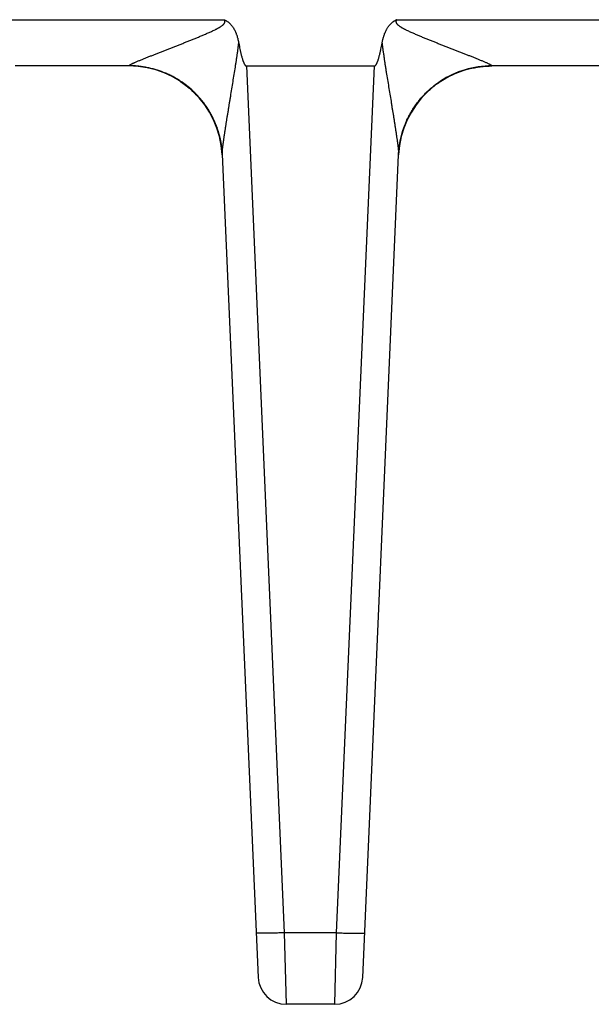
# Model space of a CAD drawing. Header units: inches. Extents: x 0 to 34, y 0 to 22.
# Tile 185 of 224: x 18.7 to 19.3, y 9 to 10.1. Entities that reach past the tile are written whole.
import ezdxf

# ---------------------------------------------------------------- set-up
doc = ezdxf.new("R2010")
doc.units = ezdxf.units.IN
doc.header["$LTSCALE"] = 1.87
doc.header["$MEASUREMENT"] = 0
doc.layers.get('0').update_dxf_attribs({"linetype": 'CONTINUOUS'})

msp = doc.modelspace()

# ---------------------------------------------------------------- linework, layer by layer
at = {"color": 7, "linetype": 'CONTINUOUS'}
for p, q in [((18.5874, 10.094), (18.9131, 10.094)), ((19.0978, 10.094), (19.4235, 10.094)), ((18.8112, 10.0445), (18.6893, 10.0445)), ((18.8112, 10.0445), (18.8112, 10.0447)), ((18.9369, 10.0445), (19.074, 10.0445)), ((18.9369, 10.0445), (18.9774, 9.1172)), ((19.0335, 9.1172), (19.074, 10.0445)), ((19.1967, 10.0444), (19.1997, 10.0445)), ((19.1997, 10.0447), (19.1997, 10.0445)), ((19.3216, 10.0445), (19.1997, 10.0445)), ((18.8661, 10.028), (18.8669, 10.0275)), ((18.8952, 9.9988), (18.896, 9.9974)), ((18.8958, 9.9977), (18.8967, 9.9964)), ((18.8965, 9.9967), (18.8972, 9.9955)), ((19.1141, 9.9961), (19.1144, 9.9968)), ((19.1144, 9.9968), (19.1149, 9.9975)), ((19.1148, 9.9973), (19.1153, 9.9982)), ((19.1152, 9.9979), (19.1157, 9.9987)), ((18.8971, 9.9957), (18.8978, 9.9945)), ((18.8977, 9.9946), (18.8983, 9.9936)), ((18.8983, 9.9936), (18.8989, 9.9926)), ((18.8989, 9.9926), (18.8994, 9.9916)), ((18.8994, 9.9917), (18.8999, 9.9906)), ((18.8998, 9.9908), (18.9004, 9.9896)), ((18.9003, 9.9899), (18.9009, 9.9887)), ((18.9018, 9.9868), (18.9024, 9.9855)), ((19.1085, 9.9856), (19.1088, 9.9861)), ((19.1087, 9.9861), (19.109, 9.9867)), ((19.109, 9.9866), (19.1093, 9.9872)), ((19.1092, 9.9871), (19.1095, 9.9878)), ((19.1094, 9.9876), (19.1098, 9.9883)), ((19.1097, 9.9881), (19.1101, 9.9888)), ((19.1099, 9.9886), (19.1103, 9.9894)), ((19.1102, 9.9891), (19.1106, 9.9899)), ((19.1104, 9.9896), (19.1109, 9.9905)), ((19.1107, 9.9901), (19.111, 9.9906)), ((19.1109, 9.9905), (19.1112, 9.9911)), ((19.1112, 9.991), (19.1115, 9.9917)), ((19.1115, 9.9916), (19.1118, 9.9922)), ((19.1118, 9.9922), (19.1121, 9.9927)), ((19.1121, 9.9927), (19.1124, 9.9933)), ((19.1124, 9.9933), (19.1127, 9.9939)), ((19.1127, 9.9938), (19.1131, 9.9944)), ((19.113, 9.9944), (19.1134, 9.995)), ((19.1133, 9.9949), (19.1137, 9.9956)), ((19.1137, 9.9955), (19.1141, 9.9962)), ((18.9023, 9.9858), (18.9028, 9.9847)), ((18.9027, 9.9849), (18.9031, 9.9839)), ((18.9031, 9.984), (18.9035, 9.983)), ((18.9035, 9.9831), (18.9038, 9.9822)), ((18.9038, 9.9822), (18.9042, 9.9813)), ((18.9041, 9.9814), (18.9045, 9.9804)), ((18.9045, 9.9806), (18.9049, 9.9796)), ((18.9048, 9.9798), (18.9052, 9.9787)), ((18.9051, 9.979), (18.9055, 9.9779)), ((18.9053, 9.9782), (18.9057, 9.9771)), ((18.9056, 9.9775), (18.906, 9.9763)), ((18.9059, 9.9767), (18.9061, 9.976)), ((18.906, 9.9763), (18.9064, 9.9752)), ((18.9063, 9.9755), (18.9066, 9.9745)), ((19.1045, 9.9751), (19.1046, 9.9755)), ((19.1046, 9.9755), (19.1048, 9.976)), ((19.1048, 9.9759), (19.1049, 9.9765)), ((19.1049, 9.9764), (19.1051, 9.977)), ((19.1051, 9.9768), (19.1053, 9.9775)), ((19.1052, 9.9773), (19.1055, 9.978)), ((19.1054, 9.9777), (19.1056, 9.9785)), ((19.1055, 9.9781), (19.1058, 9.979)), ((19.1058, 9.979), (19.106, 9.9795)), ((19.1062, 9.9799), (19.1064, 9.9805)), ((19.1064, 9.9804), (19.1066, 9.981)), ((19.1065, 9.9809), (19.1068, 9.9815)), ((19.1067, 9.9813), (19.107, 9.982)), ((19.1069, 9.9818), (19.1072, 9.9825)), ((19.1071, 9.9823), (19.1074, 9.983)), ((19.1073, 9.9827), (19.1076, 9.9835)), ((19.1075, 9.9832), (19.1078, 9.984)), ((19.1077, 9.9837), (19.1081, 9.9846)), ((19.1079, 9.9841), (19.1081, 9.9846)), ((19.1083, 9.9851), (19.1085, 9.9856)), ((18.9065, 9.9747), (18.9068, 9.9738)), ((18.9068, 9.974), (18.907, 9.9731)), ((18.907, 9.9732), (18.9072, 9.9724)), ((18.9072, 9.9725), (18.9074, 9.9717)), ((18.9074, 9.9717), (18.9076, 9.971)), ((18.9076, 9.971), (18.9078, 9.9703)), ((18.9078, 9.9703), (18.908, 9.9696)), ((18.908, 9.9697), (18.9082, 9.9689)), ((18.9081, 9.9691), (18.9084, 9.9682)), ((18.9083, 9.9684), (18.9085, 9.9676)), ((18.9084, 9.9678), (18.9087, 9.9669)), ((18.9086, 9.9672), (18.9088, 9.9663)), ((18.9087, 9.9667), (18.9089, 9.9656)), ((18.9088, 9.9661), (18.909, 9.9655)), ((18.9089, 9.9656), (18.9091, 9.965)), ((19.1017, 9.9646), (19.1018, 9.9651)), ((19.1018, 9.965), (19.102, 9.9658)), ((19.1019, 9.9654), (19.1021, 9.9662)), ((19.102, 9.9659), (19.1021, 9.9665)), ((19.1021, 9.9663), (19.1022, 9.9669)), ((19.1022, 9.9668), (19.1023, 9.9673)), ((19.1023, 9.9672), (19.1024, 9.9677)), ((19.1024, 9.9676), (19.1026, 9.9685)), ((19.1025, 9.9681), (19.1027, 9.9689)), ((19.1026, 9.9685), (19.1028, 9.9693)), ((19.1027, 9.969), (19.1029, 9.9697)), ((19.1028, 9.9695), (19.103, 9.9701)), ((19.103, 9.9699), (19.1031, 9.9705)), ((19.1031, 9.9704), (19.1032, 9.9709)), ((19.1032, 9.9708), (19.1033, 9.9713)), ((19.1033, 9.9713), (19.1036, 9.9721)), ((19.1035, 9.9718), (19.1037, 9.9725)), ((19.1036, 9.9722), (19.1038, 9.973)), ((19.1037, 9.9727), (19.1039, 9.9734)), ((19.1039, 9.9732), (19.1041, 9.9738)), ((19.104, 9.9736), (19.1042, 9.9742)), ((19.1042, 9.9741), (19.1043, 9.9747)), ((18.9092, 9.9644), (18.9093, 9.9639)), ((18.9093, 9.9639), (18.9094, 9.9633)), ((18.9094, 9.9633), (18.9095, 9.9628)), ((18.9095, 9.9628), (18.9096, 9.9622)), ((18.9096, 9.9623), (18.9097, 9.9617)), ((18.9097, 9.9618), (18.9098, 9.9612)), ((18.9098, 9.9613), (18.9099, 9.9607)), ((18.9099, 9.9609), (18.91, 9.9602)), ((18.9099, 9.9604), (18.91, 9.9597)), ((18.91, 9.9599), (18.9101, 9.9592)), ((18.9101, 9.9595), (18.9102, 9.9586)), ((18.9102, 9.9588), (18.9103, 9.9582)), ((18.9103, 9.9583), (18.9104, 9.9574)), ((18.9103, 9.9578), (18.9104, 9.957)), ((18.9104, 9.9571), (18.9105, 9.9563)), ((18.9105, 9.9566), (18.9106, 9.9559)), ((18.9105, 9.956), (18.9106, 9.9553)), ((18.9106, 9.9555), (18.9107, 9.9548)), ((18.9107, 9.955), (18.9107, 9.9544)), ((18.9107, 9.9545), (18.9108, 9.9538)), ((19.1001, 9.9542), (19.1002, 9.9547)), ((19.1001, 9.9537), (19.1002, 9.9544)), ((19.1002, 9.9547), (19.1003, 9.9553)), ((19.1003, 9.9558), (19.1004, 9.9564)), ((19.1003, 9.9553), (19.1003, 9.956)), ((19.1004, 9.9563), (19.1005, 9.957)), ((19.1005, 9.9574), (19.1006, 9.9581)), ((19.1005, 9.9569), (19.1005, 9.9575)), ((19.1006, 9.9581), (19.1007, 9.9588)), ((19.1007, 9.9587), (19.1008, 9.9593)), ((19.1008, 9.9592), (19.1009, 9.96)), ((19.1009, 9.9604), (19.1011, 9.9612)), ((19.1009, 9.9599), (19.101, 9.9606)), ((19.101, 9.9609), (19.1012, 9.9616)), ((19.1011, 9.9615), (19.1013, 9.9622)), ((19.1012, 9.962), (19.1014, 9.9629)), ((19.1013, 9.9626), (19.1015, 9.9633)), ((19.1015, 9.9637), (19.1017, 9.9643)), ((19.1015, 9.9633), (19.1016, 9.964)), ((19.1016, 9.9641), (19.1017, 9.9647)), ((18.9108, 9.9539), (18.9108, 9.9533)), ((18.9108, 9.9533), (18.9109, 9.9528)), ((18.9108, 9.953), (18.9109, 9.9525)), ((18.9109, 9.9525), (18.9109, 9.952)), ((18.9109, 9.9521), (18.911, 9.9515)), ((18.911, 9.9515), (18.911, 9.951)), ((18.911, 9.951), (18.911, 9.9505)), ((18.911, 9.9506), (18.9111, 9.9501)), ((18.911, 9.9503), (18.9111, 9.95)), ((18.9111, 9.9502), (18.9495, 9.0694)), ((19.0614, 9.0694), (19.0998, 9.9496)), ((19.0998, 9.9503), (19.0999, 9.9512)), ((19.0998, 9.95), (19.0998, 9.9503)), ((19.0998, 9.9496), (19.0998, 9.9501)), ((19.0998, 9.95), (19.0998, 9.9496)), ((19.0999, 9.9517), (19.1, 9.9523)), ((19.0999, 9.9512), (19.0999, 9.9517)), ((19.1, 9.9527), (19.1001, 9.9532)), ((19.1, 9.9523), (19.1, 9.9527)), ((19.1001, 9.9532), (19.1001, 9.9538)), ((19.0335, 9.1172), (18.9774, 9.1172)), ((18.9774, 9.1172), (18.9795, 9.0407)), ((19.0314, 9.0407), (19.0335, 9.1172)), ((19.0314, 9.0407), (18.9795, 9.0407))]:
    msp.add_line(p, q, dxfattribs=at)
for points in [[(19.1451, 10.0282), (19.1467, 10.0293), (19.1485, 10.0304), (19.1504, 10.0315), (19.1525, 10.0327), (19.1549, 10.0339), (19.1574, 10.0351), (19.1602, 10.0363), (19.1631, 10.0375), (19.166, 10.0386), (19.169, 10.0396), (19.172, 10.0406), (19.175, 10.0414), (19.1781, 10.0421), (19.1811, 10.0427), (19.1842, 10.0433), (19.1873, 10.0437), (19.1904, 10.044), (19.1936, 10.0443), (19.1967, 10.0444)], [(19.1155, 9.9985), (19.1159, 9.9991), (19.1163, 9.9997), (19.1167, 10.0003), (19.1171, 10.0009), (19.1175, 10.0015), (19.118, 10.0021), (19.1184, 10.0027), (19.1188, 10.0034), (19.1193, 10.004), (19.1198, 10.0046), (19.1202, 10.0052), (19.1207, 10.0058), (19.1212, 10.0064), (19.1217, 10.0071), (19.1222, 10.0077), (19.1227, 10.0083), (19.1232, 10.0089), (19.1238, 10.0096), (19.1243, 10.0102), (19.1249, 10.0108), (19.1254, 10.0115), (19.126, 10.0121), (19.1266, 10.0128), (19.1272, 10.0134), (19.1279, 10.0141), (19.1285, 10.0147), (19.1292, 10.0154), (19.13, 10.0162), (19.1307, 10.0169), (19.1316, 10.0177), (19.1325, 10.0186), (19.1335, 10.0194), (19.1345, 10.0203), (19.1355, 10.0212), (19.1366, 10.0221), (19.1378, 10.023), (19.139, 10.0239), (19.1402, 10.0249), (19.1415, 10.0258), (19.1429, 10.0268), (19.1444, 10.0278), (19.1451, 10.0282)], [(18.8669, 10.0275), (18.8689, 10.0262), (18.8708, 10.0247), (18.8727, 10.0233), (18.8744, 10.0219), (18.8761, 10.0206), (18.8776, 10.0193), (18.879, 10.018), (18.8804, 10.0167), (18.8817, 10.0154), (18.883, 10.0141), (18.8842, 10.0129), (18.8853, 10.0116), (18.8864, 10.0104), (18.8875, 10.0092), (18.8885, 10.0079), (18.8895, 10.0067), (18.8904, 10.0055), (18.8913, 10.0043), (18.8922, 10.0032), (18.893, 10.002), (18.8937, 10.0009), (18.8945, 9.9998), (18.8952, 9.9988)], [(18.8675, 10.0271), (18.8684, 10.0265), (18.8703, 10.0251), (18.8722, 10.0237), (18.8739, 10.0224), (18.8755, 10.021), (18.8771, 10.0197), (18.8786, 10.0184), (18.88, 10.0171), (18.8813, 10.0158), (18.8826, 10.0145), (18.8838, 10.0132), (18.885, 10.012), (18.8861, 10.0107), (18.8872, 10.0095), (18.8882, 10.0083), (18.8891, 10.0071), (18.8901, 10.006), (18.8909, 10.0048), (18.8918, 10.0037), (18.8926, 10.0026), (18.8933, 10.0015), (18.8941, 10.0005), (18.8948, 9.9994), (18.8954, 9.9984)], [(18.9008, 9.989), (18.9014, 9.9877), (18.9018, 9.9868)], [(18.9012, 9.9881), (18.9016, 9.9872), (18.902, 9.9864)], [(19.1043, 9.9746), (19.1045, 9.9751), (19.1046, 9.9755)], [(19.1057, 9.9786), (19.106, 9.9795), (19.1062, 9.98)], [(19.1081, 9.9846), (19.1083, 9.9851), (19.1085, 9.9856)], [(18.9091, 9.965), (18.9092, 9.9644), (18.9093, 9.9639)]]:
    msp.add_lwpolyline(points, dxfattribs=at)
for centre, radius, start, end in [((18.8112, 9.9445), 0.1, 2.9577, 90), ((19.1997, 9.9445), 0.1, 90, 177.0422), ((19.1996, 9.9444), 0.1003, 89.9589, 123.2599), ((18.8122, 9.9453), 0.0989, 2.497, 2.7097), ((19.0835, 9.9502), 0.0163, 359.1261, 359.397), ((18.9795, 9.0707), 0.03, 182.5, 270), ((19.0314, 9.0707), 0.03, 270, 357.4999)]:
    msp.add_arc(centre, radius, start, end, dxfattribs=at)
for points, knots in [([(18.8112, 10.0447), (18.8112, 10.0447), (18.8112, 10.0448), (18.8112, 10.0449), (18.8112, 10.0449), (18.8113, 10.045), (18.8114, 10.0451), (18.8114, 10.0451), (18.8115, 10.0452), (18.8117, 10.0453), (18.8118, 10.0454), (18.8119, 10.0455), (18.8121, 10.0456), (18.8123, 10.0458), (18.8127, 10.0459), (18.8131, 10.0462), (18.8135, 10.0464), (18.814, 10.0467), (18.8146, 10.0469), (18.8152, 10.0472), (18.8158, 10.0475), (18.8164, 10.0478), (18.817, 10.0481), (18.8179, 10.0485), (18.8191, 10.049), (18.8205, 10.0496), (18.822, 10.0502), (18.8236, 10.0509), (18.8252, 10.0515), (18.8268, 10.0522), (18.8284, 10.0528), (18.8301, 10.0535), (18.8318, 10.0542), (18.8335, 10.0549), (18.8352, 10.0555), (18.837, 10.0562), (18.8387, 10.0569), (18.8405, 10.0576), (18.8423, 10.0583), (18.8447, 10.0593), (18.8477, 10.0604), (18.8507, 10.0616), (18.8531, 10.0626), (18.8556, 10.0635), (18.8586, 10.0647), (18.8623, 10.0662), (18.8661, 10.0676), (18.8698, 10.0691), (18.8735, 10.0706), (18.8773, 10.0721), (18.881, 10.0736), (18.8847, 10.0751), (18.8885, 10.0767), (18.8916, 10.078), (18.8941, 10.0791), (18.896, 10.0799), (18.8978, 10.0807), (18.8997, 10.0815), (18.9015, 10.0824), (18.9031, 10.0832), (18.9043, 10.0838), (18.9052, 10.0842), (18.9061, 10.0847), (18.9068, 10.0851), (18.9074, 10.0855), (18.9079, 10.0857), (18.9083, 10.086), (18.9087, 10.0862), (18.9092, 10.0865), (18.9097, 10.0869), (18.9105, 10.0874), (18.9111, 10.0879), (18.9117, 10.0883), (18.912, 10.0887), (18.9124, 10.089), (18.9128, 10.0894), (18.9131, 10.0898), (18.9133, 10.0901), (18.9135, 10.0904), (18.9136, 10.0907), (18.9137, 10.0909), (18.9138, 10.0912), (18.9138, 10.0914), (18.9139, 10.0917), (18.9139, 10.0919), (18.9139, 10.0922), (18.9138, 10.0924), (18.9138, 10.0927), (18.9137, 10.0929), (18.9136, 10.0932), (18.9135, 10.0933), (18.9134, 10.0935), (18.9134, 10.0936), (18.9133, 10.0937), (18.9132, 10.0939), (18.9131, 10.094), (18.9131, 10.094)], [0, 0, 0, 0, 0.000477, 0.001022, 0.001664, 0.00242, 0.003298, 0.004301, 0.005429, 0.00668, 0.008054, 0.009549, 0.011163, 0.012889, 0.01666, 0.020821, 0.025344, 0.030201, 0.035356, 0.04078, 0.046443, 0.052327, 0.058411, 0.064676, 0.077684, 0.091233, 0.105238, 0.119632, 0.134352, 0.149353, 0.164601, 0.180062, 0.195708, 0.211521, 0.227483, 0.243577, 0.259787, 0.276104, 0.292519, 0.309022, 0.342261, 0.375771, 0.392615, 0.409511, 0.443448, 0.477556, 0.511811, 0.546196, 0.580695, 0.615295, 0.649983, 0.68475, 0.719586, 0.754485, 0.771955, 0.789438, 0.806932, 0.824438, 0.841955, 0.859481, 0.868247, 0.877016, 0.885787, 0.894559, 0.898947, 0.903334, 0.907722, 0.91211, 0.916499, 0.920888, 0.929668, 0.938448, 0.942839, 0.94723, 0.951622, 0.956014, 0.960406, 0.964799, 0.966996, 0.969193, 0.971391, 0.973589, 0.975787, 0.977986, 0.980185, 0.982385, 0.984585, 0.986786, 0.988988, 0.991189, 0.993392, 0.994493, 0.995594, 0.996696, 0.997797, 1, 1, 1, 1]), ([(18.9131, 10.094), (18.9132, 10.094), (18.9133, 10.0939), (18.9135, 10.0938), (18.9137, 10.0937), (18.914, 10.0936), (18.9142, 10.0935), (18.9144, 10.0934), (18.9146, 10.0933), (18.9149, 10.0932), (18.9152, 10.093), (18.9158, 10.0926), (18.9167, 10.092), (18.9178, 10.0913), (18.9187, 10.0904), (18.9197, 10.0895), (18.9208, 10.0883), (18.9219, 10.0868), (18.923, 10.0852), (18.9243, 10.083), (18.9252, 10.0809), (18.926, 10.0791), (18.9264, 10.0779), (18.9269, 10.0764), (18.9274, 10.0749), (18.9277, 10.0736), (18.928, 10.0724), (18.9284, 10.0708), (18.9286, 10.0695), (18.9287, 10.0689)], [0, 0, 0, 0, 0.007814, 0.015627, 0.023441, 0.031254, 0.039068, 0.046882, 0.054696, 0.062509, 0.078136, 0.093764, 0.125016, 0.187501, 0.218754, 0.250008, 0.3125, 0.374996, 0.437495, 0.499995, 0.624959, 0.656213, 0.687467, 0.749972, 0.812478, 0.843732, 0.874986, 0.937493, 1, 1, 1, 1]), ([(19.0821, 10.0689), (19.0824, 10.0702), (19.0827, 10.0717), (19.0832, 10.0736), (19.0834, 10.0745), (19.0837, 10.0755), (19.0841, 10.0767), (19.0845, 10.0779), (19.0849, 10.0791), (19.0854, 10.0803), (19.086, 10.0818), (19.0868, 10.0832), (19.0874, 10.0844), (19.088, 10.0855), (19.0889, 10.0868), (19.0901, 10.0883), (19.0914, 10.0898), (19.0926, 10.0908), (19.0936, 10.0916), (19.0944, 10.0922), (19.0951, 10.0926), (19.0956, 10.093), (19.0961, 10.0932), (19.0965, 10.0934), (19.0969, 10.0936), (19.0974, 10.0938), (19.0977, 10.094), (19.0978, 10.094)], [0, 0, 0, 0, 0.124997, 0.15625, 0.187503, 0.218755, 0.250008, 0.312511, 0.343764, 0.375016, 0.437517, 0.500017, 0.53127, 0.562522, 0.625018, 0.687511, 0.750002, 0.812488, 0.84374, 0.874991, 0.906241, 0.921868, 0.937494, 0.953121, 0.968747, 0.984374, 1, 1, 1, 1]), ([(19.0978, 10.094), (19.0978, 10.094), (19.0977, 10.0938), (19.0975, 10.0936), (19.0974, 10.0934), (19.0973, 10.0932), (19.0972, 10.0929), (19.0971, 10.0927), (19.097, 10.0924), (19.097, 10.0922), (19.097, 10.0919), (19.097, 10.0917), (19.0971, 10.0914), (19.0971, 10.0911), (19.0973, 10.0907), (19.0975, 10.0902), (19.0978, 10.0898), (19.0981, 10.0894), (19.0985, 10.089), (19.0988, 10.0887), (19.0992, 10.0883), (19.0998, 10.0879), (19.1004, 10.0874), (19.1011, 10.0869), (19.1017, 10.0865), (19.1023, 10.0862), (19.103, 10.0857), (19.1039, 10.0852), (19.1048, 10.0847), (19.1057, 10.0842), (19.1066, 10.0838), (19.1078, 10.0832), (19.1094, 10.0824), (19.1112, 10.0815), (19.1131, 10.0807), (19.1149, 10.0799), (19.1168, 10.0791), (19.1186, 10.0783), (19.1205, 10.0775), (19.123, 10.0764), (19.1261, 10.0751), (19.1299, 10.0736), (19.1336, 10.0721), (19.1374, 10.0706), (19.1411, 10.0691), (19.1448, 10.0676), (19.1485, 10.0662), (19.1522, 10.0647), (19.1559, 10.0633), (19.1596, 10.0619), (19.1632, 10.0604), (19.1662, 10.0593), (19.1686, 10.0583), (19.1704, 10.0576), (19.1722, 10.0569), (19.1745, 10.056), (19.1768, 10.0551), (19.1791, 10.0542), (19.1808, 10.0535), (19.1825, 10.0528), (19.1841, 10.0522), (19.1857, 10.0515), (19.1873, 10.0509), (19.1888, 10.0502), (19.1903, 10.0496), (19.1918, 10.049), (19.1932, 10.0484), (19.1945, 10.0478), (19.1957, 10.0472), (19.1967, 10.0468), (19.1973, 10.0464), (19.1978, 10.0462), (19.1982, 10.0459), (19.1986, 10.0457), (19.1989, 10.0455), (19.1992, 10.0454), (19.1993, 10.0452), (19.1994, 10.0451), (19.1995, 10.0451), (19.1996, 10.045), (19.1996, 10.0449), (19.1997, 10.0449), (19.1997, 10.0448), (19.1997, 10.0447), (19.1997, 10.0447)], [0, 0, 0, 0, 0.002203, 0.004405, 0.006608, 0.00881, 0.011012, 0.013214, 0.015414, 0.017615, 0.019815, 0.022014, 0.024213, 0.026411, 0.030803, 0.035196, 0.039588, 0.043981, 0.048373, 0.052765, 0.057156, 0.061547, 0.070327, 0.079107, 0.083496, 0.087885, 0.096661, 0.105436, 0.114208, 0.122979, 0.131748, 0.140514, 0.15804, 0.175557, 0.193063, 0.210558, 0.228041, 0.245511, 0.262968, 0.28041, 0.315247, 0.350014, 0.384702, 0.419302, 0.453801, 0.488186, 0.522442, 0.55655, 0.590487, 0.624227, 0.657738, 0.690977, 0.70748, 0.723895, 0.740213, 0.756423, 0.788478, 0.80429, 0.819939, 0.8354, 0.850646, 0.865649, 0.880369, 0.894761, 0.908768, 0.922318, 0.935324, 0.947673, 0.959224, 0.969798, 0.974654, 0.979181, 0.983344, 0.987112, 0.990449, 0.993319, 0.994572, 0.995701, 0.996704, 0.997581, 0.998336, 0.998978, 0.999523, 1, 1, 1, 1]), ([(18.9111, 9.9496), (18.9111, 9.9498), (18.9111, 9.9502), (18.9111, 9.9508), (18.9111, 9.9514), (18.9111, 9.9521), (18.9112, 9.9528), (18.9112, 9.9535), (18.9113, 9.9542), (18.9114, 9.9549), (18.9114, 9.9554), (18.9115, 9.9559), (18.9115, 9.9566), (18.9116, 9.9574), (18.9118, 9.9585), (18.9119, 9.9596), (18.9121, 9.9608), (18.9122, 9.9619), (18.9124, 9.9634), (18.9126, 9.9648), (18.9128, 9.966), (18.9129, 9.9672), (18.9132, 9.9687), (18.9134, 9.9705), (18.9137, 9.9724), (18.914, 9.9742), (18.9144, 9.9767), (18.9148, 9.9798), (18.9153, 9.9829), (18.9157, 9.9854), (18.916, 9.9873), (18.9163, 9.9892), (18.9167, 9.9917), (18.9173, 9.9949), (18.9179, 9.9987), (18.9185, 10.0026), (18.9191, 10.0064), (18.9198, 10.0103), (18.9206, 10.0154), (18.9217, 10.0219), (18.9229, 10.0297), (18.9242, 10.0375), (18.9252, 10.044), (18.926, 10.0492), (18.9265, 10.0525), (18.9269, 10.0551), (18.9273, 10.0577), (18.9277, 10.061), (18.9283, 10.065), (18.9286, 10.0676), (18.9287, 10.0689)], [0, 0, 0, 0, 0.004468, 0.009256, 0.014448, 0.020076, 0.025888, 0.0319, 0.038134, 0.04457, 0.047846, 0.051148, 0.057833, 0.064629, 0.071529, 0.085606, 0.092761, 0.099975, 0.114559, 0.129357, 0.136824, 0.144326, 0.159429, 0.174654, 0.189988, 0.205419, 0.220934, 0.252175, 0.283657, 0.299477, 0.315343, 0.331251, 0.347196, 0.379188, 0.411303, 0.443526, 0.475842, 0.508239, 0.54071, 0.60584, 0.671183, 0.7367, 0.802362, 0.835239, 0.868145, 0.884607, 0.901076, 0.93403, 0.967005, 1, 1, 1, 1]), ([(18.9287, 10.0689), (18.9289, 10.0678), (18.9294, 10.0657), (18.9299, 10.063), (18.9304, 10.0608), (18.9307, 10.0592), (18.9311, 10.0576), (18.9315, 10.056), (18.9319, 10.0544), (18.9324, 10.0528), (18.9328, 10.0515), (18.9331, 10.0505), (18.9334, 10.0497), (18.9337, 10.0489), (18.934, 10.0482), (18.9343, 10.0474), (18.9346, 10.0468), (18.9349, 10.0463), (18.9351, 10.046), (18.9353, 10.0456), (18.9355, 10.0453), (18.9358, 10.045), (18.936, 10.0449), (18.9361, 10.0447), (18.9363, 10.0446), (18.9365, 10.0445), (18.9367, 10.0445), (18.9368, 10.0445), (18.9369, 10.0445)], [0, 0, 0, 0, 0.125004, 0.250007, 0.312509, 0.375012, 0.437514, 0.500016, 0.562517, 0.625019, 0.68752, 0.718771, 0.750022, 0.781273, 0.812524, 0.843774, 0.875023, 0.890649, 0.906274, 0.921899, 0.937523, 0.953143, 0.960956, 0.968769, 0.97658, 0.984389, 0.992196, 1, 1, 1, 1]), ([(19.074, 10.0445), (19.074, 10.0445), (19.0742, 10.0445), (19.0744, 10.0445), (19.0746, 10.0446), (19.0747, 10.0447), (19.0749, 10.0449), (19.0751, 10.045), (19.0753, 10.0453), (19.0756, 10.0456), (19.0758, 10.046), (19.076, 10.0463), (19.0763, 10.0468), (19.0766, 10.0474), (19.0769, 10.0482), (19.0772, 10.0489), (19.0775, 10.0497), (19.0778, 10.0505), (19.0781, 10.0515), (19.0785, 10.0528), (19.079, 10.0544), (19.0794, 10.056), (19.0798, 10.0576), (19.0802, 10.0592), (19.0805, 10.0608), (19.081, 10.063), (19.0815, 10.0657), (19.0819, 10.0678), (19.0821, 10.0689)], [0, 0, 0, 0, 0.007804, 0.015611, 0.02342, 0.031231, 0.039044, 0.046857, 0.062477, 0.078101, 0.093726, 0.109351, 0.124977, 0.156226, 0.187476, 0.218727, 0.249978, 0.281229, 0.31248, 0.374981, 0.437483, 0.499984, 0.562486, 0.624988, 0.687491, 0.749993, 0.874996, 1, 1, 1, 1]), ([(19.0821, 10.0689), (19.0823, 10.0676), (19.0825, 10.0656), (19.0829, 10.063), (19.0831, 10.0611), (19.0834, 10.0591), (19.0838, 10.0565), (19.0843, 10.0532), (19.0848, 10.0493), (19.0854, 10.0455), (19.086, 10.0416), (19.0869, 10.0364), (19.0879, 10.0299), (19.0892, 10.0222), (19.0904, 10.0145), (19.0915, 10.0081), (19.0923, 10.003), (19.0929, 9.9992), (19.0936, 9.9954), (19.0942, 9.9916), (19.0947, 9.9885), (19.0951, 9.9859), (19.0955, 9.9835), (19.0959, 9.981), (19.0962, 9.9785), (19.0965, 9.9766), (19.0968, 9.9748), (19.0971, 9.973), (19.0974, 9.9711), (19.0976, 9.9693), (19.0979, 9.9675), (19.0982, 9.9658), (19.0984, 9.964), (19.0986, 9.9623), (19.0989, 9.9605), (19.099, 9.9591), (19.0992, 9.958), (19.0993, 9.9572), (19.0994, 9.9564), (19.0994, 9.9556), (19.0995, 9.9548), (19.0996, 9.9541), (19.0996, 9.9534), (19.0997, 9.953), (19.0997, 9.9526), (19.0997, 9.9523), (19.0998, 9.9519), (19.0998, 9.9516), (19.0998, 9.9513), (19.0998, 9.9509), (19.0998, 9.9506), (19.0998, 9.9503), (19.0998, 9.9501), (19.0998, 9.9501)], [0, 0, 0, 0, 0.0329, 0.049343, 0.065781, 0.082214, 0.098641, 0.131478, 0.164289, 0.197074, 0.229828, 0.26255, 0.327884, 0.393045, 0.457999, 0.522694, 0.554926, 0.587066, 0.619103, 0.651022, 0.682804, 0.698635, 0.714421, 0.745843, 0.761472, 0.777037, 0.792532, 0.807945, 0.823264, 0.838485, 0.853594, 0.868562, 0.883374, 0.898005, 0.912415, 0.926559, 0.933511, 0.940373, 0.947137, 0.953779, 0.960286, 0.966651, 0.972844, 0.975857, 0.978814, 0.981728, 0.984587, 0.987368, 0.990058, 0.992656, 0.995189, 0.997648, 1, 1, 1, 1]), ([(18.9111, 9.9502), (18.911, 9.9517), (18.9108, 9.9549), (18.9102, 9.9596), (18.9094, 9.9642), (18.908, 9.9704), (18.9058, 9.978), (18.9028, 9.9853), (18.9001, 9.991), (18.8978, 9.9951), (18.8953, 9.9992), (18.8926, 10.0031), (18.8898, 10.0069), (18.8857, 10.0117), (18.8802, 10.0174), (18.8742, 10.0226), (18.8692, 10.0264), (18.8652, 10.029), (18.8612, 10.0315), (18.857, 10.0337), (18.8527, 10.0358), (18.8469, 10.0383), (18.8394, 10.0409), (18.8317, 10.0427), (18.8254, 10.0438), (18.8207, 10.0443), (18.8159, 10.0447), (18.8128, 10.0447), (18.8112, 10.0447)], [0, 0, 0, 0, 0.031172, 0.062345, 0.093519, 0.124696, 0.187041, 0.249404, 0.280603, 0.311807, 0.343018, 0.374236, 0.405461, 0.436694, 0.499165, 0.561667, 0.592939, 0.624219, 0.655506, 0.686801, 0.718102, 0.74941, 0.812025, 0.874659, 0.905991, 0.937325, 0.968662, 1, 1, 1, 1]), ([(19.0998, 9.9501), (19.0999, 9.952), (19.1002, 9.9559), (19.101, 9.9617), (19.1022, 9.9674), (19.1036, 9.9731), (19.1054, 9.9786), (19.1076, 9.9841), (19.11, 9.9894), (19.1128, 9.9945), (19.1158, 9.9995), (19.1192, 10.0043), (19.1228, 10.0089), (19.1267, 10.0133), (19.1308, 10.0175), (19.1352, 10.0214), (19.1398, 10.025), (19.143, 10.0272), (19.1446, 10.0283)], [0, 0, 0, 0, 0.062417, 0.124836, 0.18726, 0.249691, 0.312132, 0.374583, 0.437047, 0.499525, 0.56202, 0.624531, 0.687061, 0.74961, 0.812178, 0.874766, 0.937373, 1, 1, 1, 1]), ([(18.911, 9.9513), (18.9109, 9.9531), (18.9105, 9.9569), (18.9097, 9.9625), (18.9086, 9.9681), (18.9071, 9.9735), (18.9053, 9.9789), (18.9033, 9.9842), (18.9009, 9.9893), (18.8982, 9.9943), (18.8953, 9.9992), (18.8921, 10.0039), (18.8886, 10.0083), (18.8849, 10.0126), (18.8809, 10.0167), (18.8767, 10.0205), (18.8723, 10.0241), (18.8692, 10.0263), (18.8677, 10.0274)], [0, 0, 0, 0, 0.062419, 0.12484, 0.187266, 0.249699, 0.312141, 0.374594, 0.43706, 0.499539, 0.562034, 0.624546, 0.687075, 0.749622, 0.812188, 0.874773, 0.937377, 1, 1, 1, 1]), ([(18.9774, 9.1172), (18.9755, 9.1171), (18.9726, 9.117), (18.9687, 9.1169), (18.966, 9.1168), (18.9633, 9.1167), (18.9608, 9.1167), (18.9585, 9.1166), (18.9563, 9.1166), (18.9543, 9.1166), (18.9528, 9.1167), (18.9517, 9.1167), (18.951, 9.1167), (18.9503, 9.1167), (18.9497, 9.1168), (18.9492, 9.1168), (18.9488, 9.1168), (18.9485, 9.1169), (18.9483, 9.1169), (18.9482, 9.1169), (18.948, 9.1169), (18.9479, 9.117), (18.9478, 9.117), (18.9477, 9.117), (18.9476, 9.1171), (18.9475, 9.1171), (18.9475, 9.1171), (18.9475, 9.1171), (18.9474, 9.1171), (18.9474, 9.1172), (18.9474, 9.1172), (18.9474, 9.1172)], [0, 0, 0, 0, 0.194452, 0.289318, 0.381392, 0.469791, 0.553669, 0.632223, 0.7047, 0.770411, 0.828728, 0.854939, 0.879102, 0.901159, 0.92106, 0.938762, 0.954225, 0.961108, 0.967422, 0.973163, 0.97833, 0.982925, 0.986947, 0.990401, 0.993296, 0.995646, 0.997484, 0.998232, 0.998883, 0.999462, 1, 1, 1, 1]), ([(19.0335, 9.1172), (19.0354, 9.1171), (19.0383, 9.117), (19.0421, 9.1169), (19.0449, 9.1168), (19.0476, 9.1167), (19.0501, 9.1167), (19.0524, 9.1166), (19.0546, 9.1166), (19.0566, 9.1166), (19.0581, 9.1167), (19.0592, 9.1167), (19.0599, 9.1167), (19.0605, 9.1167), (19.0611, 9.1168), (19.0617, 9.1168), (19.0621, 9.1168), (19.0624, 9.1169), (19.0625, 9.1169), (19.0627, 9.1169), (19.0629, 9.1169), (19.063, 9.117), (19.0631, 9.117), (19.0632, 9.117), (19.0633, 9.1171), (19.0634, 9.1171), (19.0634, 9.1171), (19.0634, 9.1171), (19.0634, 9.1171), (19.0635, 9.1172), (19.0635, 9.1172), (19.0635, 9.1172)], [0, 0, 0, 0, 0.194452, 0.289318, 0.381392, 0.469791, 0.553669, 0.632223, 0.7047, 0.770411, 0.828728, 0.854939, 0.879102, 0.901159, 0.92106, 0.938762, 0.954225, 0.961108, 0.967422, 0.973163, 0.97833, 0.982925, 0.986947, 0.990401, 0.993296, 0.995646, 0.997484, 0.998232, 0.998883, 0.999462, 1, 1, 1, 1])]:
    msp.add_open_spline(points, degree=3, knots=knots, dxfattribs=at)
msp.add_open_spline([(18.9111, 9.9501), (18.9111, 9.9501), (18.9111, 9.9501), (18.9111, 9.9502)], degree=3, dxfattribs=at)

doc.saveas('drawing.dxf')
